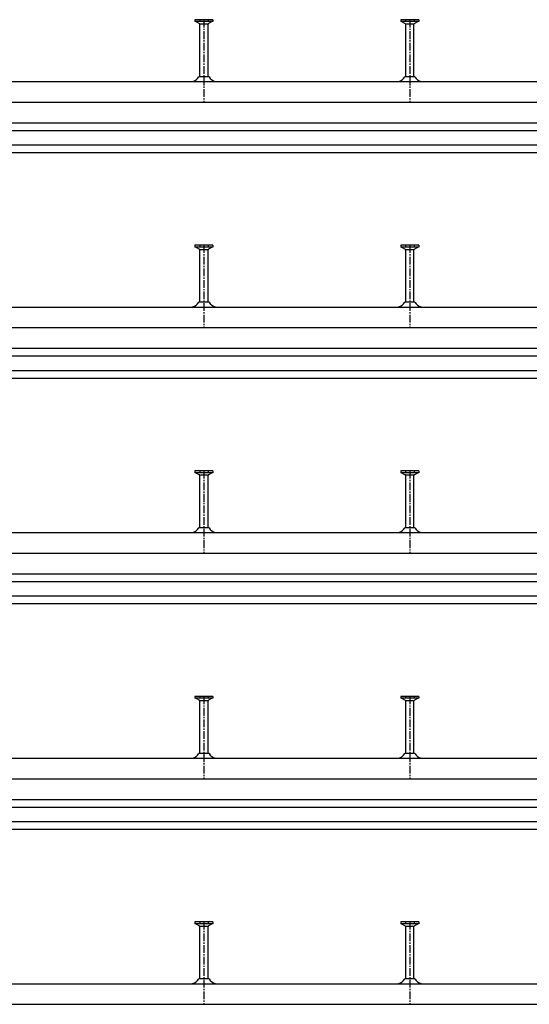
# Model space of a CAD drawing. Header units: millimetres. Extents: x -218 to 5901, y -4888 to 2743.
# Tile 9 of 25: x 277 to 772, y -1992 to -1036. Entities that reach past the tile are written whole.
import ezdxf

# ---------------------------------------------------------------- set-up
doc = ezdxf.new("R2010")
doc.units = ezdxf.units.MM
doc.header["$LTSCALE"] = 10
doc.linetypes.add('MITTE2', pattern=[1.125, 0.75, -0.125, 0.125, -0.125])
doc.layers.add('HALFEN', color=2, linetype='CONTINUOUS')

msp = doc.modelspace()

# ---------------------------------------------------------------- linework, layer by layer
at = {"layer": 'HALFEN'}
for p, q in [((464.98, -1035.75), (447.52, -1035.75)), ((447.52, -1035.75), (447.52, -1037.65)), ((464.98, -1037.65), (447.52, -1037.65)), ((448.25, -1037.65), (451.82, -1039.53)), ((452.18, -1035.75), (452.18, -1037.4)), ((452.25, -1091.14), (452.25, -1040.23)), ((452.77, -1039.75), (459.73, -1039.75)), ((460.25, -1091.14), (460.25, -1040.23)), ((460.32, -1035.75), (460.32, -1037.4)), ((464.25, -1037.65), (460.68, -1039.53)), ((464.98, -1035.75), (464.98, -1037.65)), ((647.52, -1035.75), (647.52, -1037.65)), ((664.98, -1035.75), (647.52, -1035.75)), ((664.98, -1037.65), (647.52, -1037.65)), ((648.25, -1037.65), (651.82, -1039.53)), ((652.18, -1035.75), (652.18, -1037.4)), ((652.25, -1091.14), (652.25, -1040.23)), ((652.77, -1039.75), (659.73, -1039.75)), ((660.25, -1091.14), (660.25, -1040.23)), ((660.32, -1035.75), (660.32, -1037.4)), ((664.25, -1037.65), (660.68, -1039.53)), ((664.98, -1035.75), (664.98, -1037.65)), ((-168.75, -1095.75), (2481.25, -1095.75)), ((461.24, -1091.14), (451.26, -1091.14)), ((661.24, -1091.14), (651.26, -1091.14)), ((-168.75, -1115.75), (2481.25, -1115.75)), ((-168.75, -1135.75), (2481.25, -1135.75)), ((-168.75, -1143.25), (2481.25, -1143.25)), ((-168.75, -1157.25), (2481.25, -1157.25)), ((-168.75, -1164.75), (2481.25, -1164.75)), ((464.98, -1254.75), (447.52, -1254.75)), ((447.52, -1254.75), (447.52, -1256.65)), ((464.98, -1256.65), (447.52, -1256.65)), ((448.25, -1256.65), (451.82, -1258.53)), ((452.18, -1254.75), (452.18, -1256.4)), ((452.25, -1310.14), (452.25, -1259.23)), ((452.77, -1258.75), (459.73, -1258.75)), ((460.25, -1310.14), (460.25, -1259.23)), ((460.32, -1254.75), (460.32, -1256.4)), ((464.25, -1256.65), (460.68, -1258.53)), ((464.98, -1254.75), (464.98, -1256.65)), ((647.52, -1254.75), (647.52, -1256.65)), ((664.98, -1254.75), (647.52, -1254.75)), ((664.98, -1256.65), (647.52, -1256.65)), ((648.25, -1256.65), (651.82, -1258.53)), ((652.18, -1254.75), (652.18, -1256.4)), ((652.25, -1310.14), (652.25, -1259.23)), ((652.77, -1258.75), (659.73, -1258.75)), ((660.25, -1310.14), (660.25, -1259.23)), ((660.32, -1254.75), (660.32, -1256.4)), ((664.25, -1256.65), (660.68, -1258.53)), ((664.98, -1254.75), (664.98, -1256.65)), ((-168.75, -1314.75), (2681.25, -1314.75)), ((461.24, -1310.14), (451.26, -1310.14)), ((661.24, -1310.14), (651.26, -1310.14)), ((-168.75, -1334.75), (2681.25, -1334.75)), ((-168.75, -1354.75), (2681.25, -1354.75)), ((-168.75, -1362.25), (2681.25, -1362.25)), ((-168.75, -1376.25), (2681.25, -1376.25)), ((-168.75, -1383.75), (2681.25, -1383.75)), ((464.98, -1473.75), (447.52, -1473.75)), ((447.52, -1473.75), (447.52, -1475.65)), ((464.98, -1475.65), (447.52, -1475.65)), ((448.25, -1475.65), (451.82, -1477.53)), ((452.18, -1473.75), (452.18, -1475.4)), ((452.25, -1529.14), (452.25, -1478.23)), ((452.77, -1477.75), (459.73, -1477.75)), ((460.25, -1529.14), (460.25, -1478.23)), ((460.32, -1473.75), (460.32, -1475.4)), ((464.25, -1475.65), (460.68, -1477.53)), ((464.98, -1473.75), (464.98, -1475.65)), ((664.98, -1473.75), (647.52, -1473.75)), ((647.52, -1473.75), (647.52, -1475.65)), ((664.98, -1475.65), (647.52, -1475.65)), ((648.25, -1475.65), (651.82, -1477.53)), ((652.18, -1473.75), (652.18, -1475.4)), ((652.25, -1529.14), (652.25, -1478.23)), ((652.77, -1477.75), (659.73, -1477.75)), ((660.25, -1529.14), (660.25, -1478.23)), ((660.32, -1473.75), (660.32, -1475.4)), ((664.25, -1475.65), (660.68, -1477.53)), ((664.98, -1473.75), (664.98, -1475.65)), ((461.24, -1529.14), (451.26, -1529.14)), ((661.24, -1529.14), (651.26, -1529.14)), ((-168.75, -1533.75), (2861.25, -1533.75)), ((-168.75, -1553.75), (2861.25, -1553.75)), ((-168.75, -1573.75), (2861.25, -1573.75)), ((-168.75, -1581.25), (2861.25, -1581.25)), ((-168.75, -1595.25), (2861.25, -1595.25)), ((-168.75, -1602.75), (2861.25, -1602.75)), ((464.98, -1692.75), (447.52, -1692.75)), ((447.52, -1692.75), (447.52, -1694.65)), ((464.98, -1694.65), (447.52, -1694.65)), ((448.25, -1694.65), (451.82, -1696.53)), ((452.18, -1692.75), (452.18, -1694.4)), ((452.25, -1748.14), (452.25, -1697.23)), ((452.77, -1696.75), (459.73, -1696.75)), ((460.25, -1748.14), (460.25, -1697.23)), ((460.32, -1692.75), (460.32, -1694.4)), ((464.25, -1694.65), (460.68, -1696.53)), ((464.98, -1692.75), (464.98, -1694.65)), ((664.98, -1692.75), (647.52, -1692.75)), ((647.52, -1692.75), (647.52, -1694.65)), ((664.98, -1694.65), (647.52, -1694.65)), ((648.25, -1694.65), (651.82, -1696.53)), ((652.18, -1692.75), (652.18, -1694.4)), ((652.25, -1748.14), (652.25, -1697.23)), ((652.77, -1696.75), (659.73, -1696.75)), ((660.25, -1748.14), (660.25, -1697.23)), ((660.32, -1692.75), (660.32, -1694.4)), ((664.25, -1694.65), (660.68, -1696.53)), ((664.98, -1692.75), (664.98, -1694.65)), ((461.24, -1748.14), (451.26, -1748.14)), ((661.24, -1748.14), (651.26, -1748.14)), ((-168.75, -1752.75), (3081.25, -1752.75)), ((-168.75, -1772.75), (3081.25, -1772.75)), ((-168.75, -1792.75), (3081.25, -1792.75)), ((-168.75, -1800.25), (3081.25, -1800.25)), ((-168.75, -1814.25), (3081.25, -1814.25)), ((-168.75, -1821.75), (3081.25, -1821.75)), ((464.98, -1911.75), (447.52, -1911.75)), ((447.52, -1911.75), (447.52, -1913.65)), ((452.18, -1911.75), (452.18, -1913.4)), ((460.32, -1911.75), (460.32, -1913.4)), ((464.98, -1911.75), (464.98, -1913.65)), ((647.52, -1911.75), (647.52, -1913.65)), ((664.98, -1911.75), (647.52, -1911.75)), ((652.18, -1911.75), (652.18, -1913.4)), ((660.32, -1911.75), (660.32, -1913.4)), ((664.98, -1911.75), (664.98, -1913.65)), ((464.98, -1913.65), (447.52, -1913.65)), ((448.25, -1913.65), (451.82, -1915.53)), ((452.25, -1967.14), (452.25, -1916.23)), ((452.77, -1915.75), (459.73, -1915.75)), ((460.25, -1967.14), (460.25, -1916.23)), ((464.25, -1913.65), (460.68, -1915.53)), ((664.98, -1913.65), (647.52, -1913.65)), ((648.25, -1913.65), (651.82, -1915.53)), ((652.25, -1967.14), (652.25, -1916.23)), ((652.77, -1915.75), (659.73, -1915.75)), ((660.25, -1967.14), (660.25, -1916.23)), ((664.25, -1913.65), (660.68, -1915.53)), ((461.24, -1967.14), (451.26, -1967.14)), ((661.24, -1967.14), (651.26, -1967.14)), ((-168.75, -1971.75), (3281.25, -1971.75)), ((-168.75, -1991.75), (3281.25, -1991.75))]:
    msp.add_line(p, q, dxfattribs=at)
at = {"layer": 'HALFEN', "color": 1, "linetype": 'MITTE2'}
for p, q in [((456.25, -1035.75), (456.25, -1115.75)), ((656.25, -1035.75), (656.25, -1115.75)), ((456.25, -1254.75), (456.25, -1334.75)), ((656.25, -1254.75), (656.25, -1334.75)), ((456.25, -1473.75), (456.25, -1553.75)), ((656.25, -1473.75), (656.25, -1553.75)), ((456.25, -1692.75), (456.25, -1772.75)), ((656.25, -1692.75), (656.25, -1772.75)), ((456.25, -1911.75), (456.25, -1991.75)), ((656.25, -1911.75), (656.25, -1991.75))]:
    msp.add_line(p, q, dxfattribs=at)
at = {"layer": 'HALFEN'}
for centre, radius, start, end in [((451.45, -1040.23), 0.8, 0, 62.30053), ((461.05, -1040.23), 0.8, 117.69947, 180), ((651.45, -1040.23), 0.8, 0, 62.30053), ((661.05, -1040.23), 0.8, 117.69947, 180), ((442.66, -1086.03), 10, 285.11432, 329.26791), ((469.84, -1086.03), 10, 210.73209, 254.88568), ((642.66, -1086.03), 10, 285.11432, 329.26791), ((669.84, -1086.03), 10, 210.73209, 254.88568), ((451.45, -1259.23), 0.8, 0, 62.30053), ((461.05, -1259.23), 0.8, 117.69947, 180), ((651.45, -1259.23), 0.8, 0, 62.30053), ((661.05, -1259.23), 0.8, 117.69947, 180), ((442.66, -1305.03), 10, 285.11432, 329.26791), ((469.84, -1305.03), 10, 210.73209, 254.88568), ((642.66, -1305.03), 10, 285.11432, 329.26791), ((669.84, -1305.03), 10, 210.73209, 254.88568), ((451.45, -1478.23), 0.8, 0, 62.30053), ((461.05, -1478.23), 0.8, 117.69947, 180), ((651.45, -1478.23), 0.8, 0, 62.30053), ((661.05, -1478.23), 0.8, 117.69947, 180), ((442.66, -1524.03), 10, 285.11432, 329.26791), ((469.84, -1524.03), 10, 210.73209, 254.88568), ((642.66, -1524.03), 10, 285.11432, 329.26791), ((669.84, -1524.03), 10, 210.73209, 254.88568), ((451.45, -1697.23), 0.8, 0, 62.30053), ((461.05, -1697.23), 0.8, 117.69947, 180), ((651.45, -1697.23), 0.8, 0, 62.30053), ((661.05, -1697.23), 0.8, 117.69947, 180), ((442.66, -1743.03), 10, 285.11432, 329.26791), ((469.84, -1743.03), 10, 210.73209, 254.88568), ((642.66, -1743.03), 10, 285.11432, 329.26791), ((669.84, -1743.03), 10, 210.73209, 254.88568), ((451.45, -1916.23), 0.8, 0, 62.30053), ((461.05, -1916.23), 0.8, 117.69947, 180), ((651.45, -1916.23), 0.8, 0, 62.30053), ((661.05, -1916.23), 0.8, 117.69947, 180), ((442.66, -1962.03), 10, 285.11432, 329.26791), ((469.84, -1962.03), 10, 210.73209, 254.88568), ((642.66, -1962.03), 10, 285.11432, 329.26791), ((669.84, -1962.03), 10, 210.73209, 254.88568)]:
    msp.add_arc(centre, radius, start, end, dxfattribs=at)

doc.saveas('drawing.dxf')
